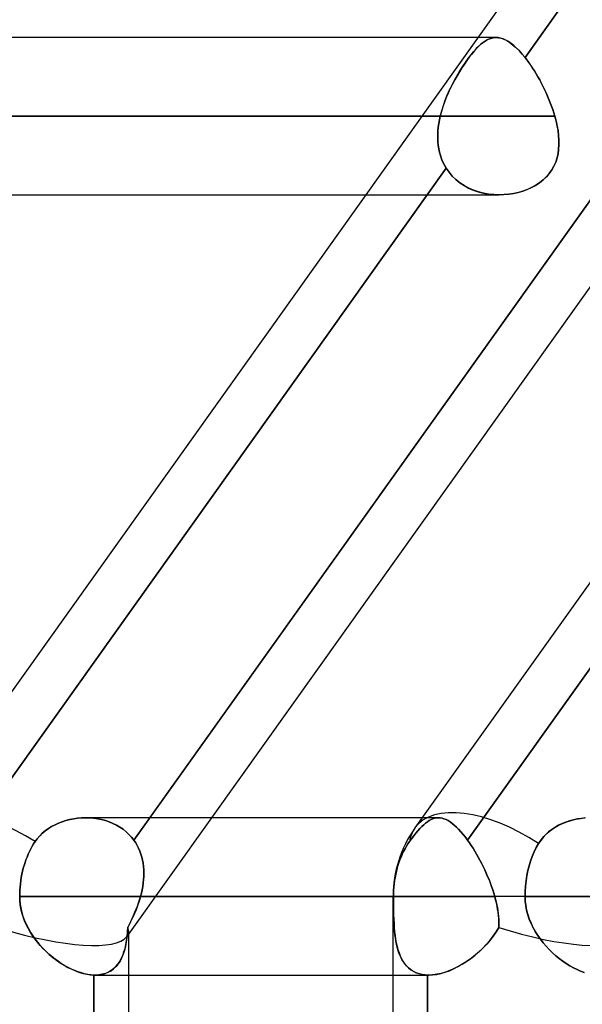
# Model space of a CAD drawing. Header units: millimetres. Extents: x -270 to 270, y -100 to 120.
# Tile 8 of 73: x -159.82 to -152.61, y 27.11 to 39.73. Entities that reach past the tile are written whole.
import ezdxf

# ---------------------------------------------------------------- set-up
doc = ezdxf.new("R2010")
doc.units = ezdxf.units.MM
doc.layers.add('MAIN-1', color=7, linetype='Continuous')
doc.layers.add('MAIN-2', color=7, linetype='Continuous')

msp = doc.modelspace()

# ---------------------------------------------------------------- linework, layer by layer
at = {"layer": 'MAIN-1'}
for p, q in [((-146.919, 49.366), (-161.167, 29.366)), ((-140.507, 49.366), (-154.755, 29.366)), ((-153.95, 39.496), (-211.575, 39.496)), ((-153.72, 39.496), (-153.72, 39.496)), ((-153.72, 39.496), (-153.72, 39.496)), ((-153.72, 39.496), (-153.72, 39.496)), ((-153.72, 39.496), (-153.719, 39.496)), ((-153.719, 39.496), (-153.719, 39.496)), ((-153.719, 39.496), (-153.719, 39.496)), ((-154.667, 38.489), (-212.583, 38.489)), ((-158.15, 29.496), (-152.241, 37.79)), ((-211.575, 37.481), (-155.385, 37.481)), ((-151.674, 37.481), (-157.363, 29.496)), ((-159.409, 29.385), (-159.365, 29.408)), ((-159.365, 29.408), (-159.319, 29.429)), ((-159.319, 29.429), (-159.273, 29.446)), ((-159.273, 29.446), (-159.225, 29.462)), ((-159.225, 29.462), (-159.176, 29.474)), ((-159.176, 29.474), (-159.126, 29.484)), ((-159.126, 29.484), (-159.076, 29.49)), ((-159.076, 29.49), (-159.026, 29.495)), ((-159.026, 29.495), (-158.975, 29.496)), ((-154.662, 29.496), (-158.972, 29.496)), ((-152.92, 29.398), (-152.866, 29.424)), ((-152.866, 29.424), (-152.811, 29.445)), ((-152.811, 29.445), (-152.754, 29.463)), ((-152.754, 29.463), (-152.696, 29.477)), ((-152.696, 29.477), (-152.636, 29.487)), ((-152.636, 29.487), (-152.577, 29.494)), ((-159.561, 29.265), (-159.527, 29.299)), ((-159.527, 29.299), (-159.49, 29.33)), ((-159.49, 29.33), (-159.451, 29.359)), ((-159.451, 29.359), (-159.409, 29.385)), ((-153.103, 29.258), (-153.063, 29.298)), ((-153.063, 29.298), (-153.019, 29.335)), ((-153.019, 29.335), (-152.971, 29.368)), ((-152.971, 29.368), (-152.92, 29.398)), ((-159.658, 29.131), (-159.64, 29.162)), ((-159.64, 29.162), (-159.621, 29.191)), ((-159.621, 29.191), (-159.593, 29.229)), ((-159.593, 29.229), (-159.561, 29.265)), ((-153.2, 29.115), (-153.171, 29.166)), ((-153.171, 29.166), (-153.14, 29.214)), ((-153.14, 29.214), (-153.103, 29.258)), ((-159.724, 28.994), (-159.709, 29.03)), ((-159.709, 29.03), (-159.693, 29.065)), ((-159.693, 29.065), (-159.676, 29.099)), ((-159.676, 29.099), (-159.658, 29.131)), ((-153.252, 29.001), (-153.227, 29.06)), ((-153.227, 29.06), (-153.2, 29.115)), ((-159.762, 28.885), (-159.75, 28.922)), ((-159.75, 28.922), (-159.738, 28.958)), ((-159.738, 28.958), (-159.724, 28.994)), ((-153.292, 28.882), (-153.274, 28.941)), ((-153.274, 28.941), (-153.252, 29.001)), ((-159.797, 28.733), (-159.79, 28.773)), ((-159.79, 28.773), (-159.781, 28.812)), ((-159.781, 28.812), (-159.772, 28.849)), ((-159.772, 28.849), (-159.762, 28.885)), ((-153.321, 28.757), (-153.307, 28.821)), ((-153.307, 28.821), (-153.292, 28.882)), ((-159.813, 28.609), (-159.809, 28.65)), ((-159.809, 28.65), (-159.804, 28.692)), ((-159.804, 28.692), (-159.797, 28.733)), ((-153.339, 28.622), (-153.331, 28.69)), ((-153.331, 28.69), (-153.321, 28.757)), ((-159.818, 28.489), (-159.817, 28.528)), ((-159.817, 28.528), (-159.816, 28.568)), ((-159.816, 28.568), (-159.813, 28.609)), ((-153.345, 28.489), (-153.343, 28.554)), ((-153.343, 28.554), (-153.339, 28.622)), ((-155.036, 28.489), (-159.818, 28.489)), ((-159.816, 28.435), (-159.818, 28.489)), ((-159.811, 28.382), (-159.816, 28.435)), ((-153.345, 28.489), (-155.036, 28.489)), ((-155.036, 28.489), (-155.036, 2.267)), ((153.345, 28.489), (-153.345, 28.489)), ((-153.342, 28.429), (-153.345, 28.489)), ((-153.336, 28.371), (-153.342, 28.429)), ((-159.802, 28.33), (-159.811, 28.382)), ((-159.789, 28.278), (-159.802, 28.33)), ((-159.773, 28.226), (-159.789, 28.278)), ((-153.325, 28.313), (-153.336, 28.371)), ((-153.31, 28.255), (-153.325, 28.313)), ((-159.755, 28.176), (-159.773, 28.226)), ((-159.733, 28.127), (-159.755, 28.176)), ((-153.291, 28.199), (-153.31, 28.255)), ((-153.268, 28.144), (-153.291, 28.199)), ((-153.242, 28.091), (-153.268, 28.144)), ((-159.709, 28.08), (-159.733, 28.127)), ((-159.683, 28.033), (-159.709, 28.08)), ((-159.654, 27.988), (-159.683, 28.033)), ((-153.214, 28.039), (-153.242, 28.091)), ((-153.182, 27.989), (-153.214, 28.039)), ((-159.623, 27.945), (-159.654, 27.988)), ((-159.59, 27.902), (-159.623, 27.945)), ((-159.556, 27.862), (-159.59, 27.902)), ((-153.148, 27.941), (-153.182, 27.989)), ((-153.112, 27.894), (-153.148, 27.941)), ((-153.074, 27.85), (-153.112, 27.894)), ((-159.52, 27.823), (-159.556, 27.862)), ((-159.483, 27.786), (-159.52, 27.823)), ((-159.444, 27.75), (-159.483, 27.786)), ((-153.034, 27.807), (-153.074, 27.85)), ((-152.993, 27.767), (-153.034, 27.807)), ((-152.95, 27.729), (-152.993, 27.767)), ((-159.405, 27.717), (-159.444, 27.75)), ((-159.364, 27.685), (-159.405, 27.717)), ((-159.323, 27.655), (-159.364, 27.685)), ((-159.282, 27.627), (-159.323, 27.655)), ((-152.906, 27.693), (-152.95, 27.729)), ((-152.861, 27.659), (-152.906, 27.693)), ((-152.816, 27.628), (-152.861, 27.659)), ((-159.239, 27.601), (-159.282, 27.627)), ((-159.197, 27.578), (-159.239, 27.601)), ((-159.154, 27.557), (-159.197, 27.578)), ((-159.112, 27.538), (-159.154, 27.557)), ((-159.069, 27.522), (-159.112, 27.538)), ((-159.027, 27.508), (-159.069, 27.522)), ((-152.77, 27.599), (-152.816, 27.628)), ((-152.724, 27.574), (-152.77, 27.599)), ((-152.678, 27.551), (-152.724, 27.574)), ((-152.632, 27.531), (-152.678, 27.551)), ((-152.587, 27.515), (-152.632, 27.531)), ((-158.986, 27.497), (-159.027, 27.508)), ((-158.945, 27.489), (-158.986, 27.497)), ((-158.906, 27.484), (-158.945, 27.489)), ((-158.867, 27.481), (-158.906, 27.484)), ((-158.865, 27.481), (-158.867, 27.481)), ((-158.867, 19.496), (-158.867, 27.481)), ((-158.863, 27.481), (-158.865, 27.481)), ((-158.86, 27.481), (-158.863, 27.481)), ((-158.858, 27.481), (-158.86, 27.481)), ((-158.855, 27.481), (-158.858, 27.481)), ((-158.853, 27.481), (-158.855, 27.481)), ((-158.853, 27.481), (-155.036, 27.481)), ((-158.425, 27.481), (-158.425, 19.496))]:
    msp.add_line(p, q, dxfattribs=at)
msp.add_arc((-153.524, 28.489), 1.511, 144.5337, 180, dxfattribs=at)
for centre, start_param, end_param in [((-159.936, 28.489), 1.670607, 3.141593), ((-153.524, 28.489), 1.640777, 3.141593), ((-153.524, 28.489), -3.141593, -3.138589)]:
    msp.add_ellipse(centre, major_axis=(1.231, -0.877), ratio=0.501864, start_param=start_param, end_param=end_param, dxfattribs=at)
at = {"layer": 'MAIN-2'}
for p, q in [((-147.229, 47.826), (-153.345, 39.241)), ((-153.345, 39.241), (-147.229, 47.826)), ((-153.971, 39.351), (-153.938, 39.385)), ((-153.94, 39.383), (-153.969, 39.354)), ((-153.716, 39.496), (-153.95, 39.496)), ((-153.911, 39.41), (-153.94, 39.383)), ((-153.938, 39.385), (-153.906, 39.414)), ((-153.883, 39.432), (-153.911, 39.41)), ((-153.906, 39.414), (-153.875, 39.439)), ((-153.856, 39.452), (-153.883, 39.432)), ((-153.875, 39.439), (-153.844, 39.459)), ((-153.828, 39.467), (-153.856, 39.452)), ((-153.844, 39.459), (-153.813, 39.475)), ((-153.801, 39.48), (-153.828, 39.467)), ((-153.813, 39.475), (-153.782, 39.486)), ((-153.774, 39.489), (-153.801, 39.48)), ((-153.782, 39.486), (-153.751, 39.493)), ((-153.747, 39.494), (-153.774, 39.489)), ((-153.751, 39.493), (-153.72, 39.496)), ((-153.719, 39.496), (-153.747, 39.494)), ((-153.719, 39.496), (-153.685, 39.494)), ((-153.688, 39.495), (-153.719, 39.496)), ((-153.657, 39.489), (-153.688, 39.495)), ((-153.685, 39.494), (-153.65, 39.487)), ((-153.624, 39.478), (-153.657, 39.489)), ((-153.65, 39.487), (-153.615, 39.474)), ((-153.592, 39.463), (-153.624, 39.478)), ((-153.615, 39.474), (-153.579, 39.457)), ((-153.558, 39.444), (-153.592, 39.463)), ((-153.579, 39.457), (-153.541, 39.434)), ((-153.524, 39.421), (-153.558, 39.444)), ((-153.541, 39.434), (-153.504, 39.405)), ((-153.489, 39.393), (-153.524, 39.421)), ((-153.504, 39.405), (-153.465, 39.372)), ((-153.454, 39.361), (-153.489, 39.393)), ((-153.465, 39.372), (-153.425, 39.333)), ((-154.059, 39.245), (-154.089, 39.203)), ((-154.073, 39.226), (-154.038, 39.272)), ((-154.028, 39.284), (-154.059, 39.245)), ((-154.038, 39.272), (-154.004, 39.313)), ((-153.998, 39.321), (-154.028, 39.284)), ((-154.004, 39.313), (-153.971, 39.351)), ((-153.969, 39.354), (-153.998, 39.321)), ((-153.417, 39.325), (-153.454, 39.361)), ((-153.425, 39.333), (-153.385, 39.289)), ((-153.381, 39.284), (-153.417, 39.325)), ((-153.385, 39.289), (-153.345, 39.241)), ((-153.345, 39.241), (-153.381, 39.284)), ((-154.179, 39.068), (-154.144, 39.123)), ((-154.121, 39.157), (-154.153, 39.109)), ((-154.144, 39.123), (-154.108, 39.176)), ((-154.089, 39.203), (-154.121, 39.157)), ((-154.108, 39.176), (-154.073, 39.226)), ((-153.345, 39.241), (-153.321, 39.209)), ((-153.321, 39.209), (-153.345, 39.241)), ((-153.321, 39.209), (-153.297, 39.176)), ((-153.296, 39.176), (-153.321, 39.209)), ((-153.297, 39.176), (-153.273, 39.142)), ((-153.272, 39.141), (-153.296, 39.176)), ((-153.273, 39.142), (-153.249, 39.106)), ((-153.248, 39.106), (-153.272, 39.141)), ((-154.247, 38.95), (-154.213, 39.01)), ((-154.215, 39.007), (-154.245, 38.953)), ((-154.184, 39.059), (-154.215, 39.007)), ((-154.213, 39.01), (-154.179, 39.068)), ((-154.153, 39.109), (-154.184, 39.059)), ((-153.249, 39.106), (-153.225, 39.07)), ((-153.225, 39.069), (-153.248, 39.106)), ((-153.225, 39.07), (-153.202, 39.032)), ((-153.202, 39.031), (-153.225, 39.069)), ((-153.202, 39.032), (-153.179, 38.993)), ((-153.179, 38.992), (-153.202, 39.031)), ((-153.179, 38.993), (-153.157, 38.954)), ((-154.311, 38.825), (-154.28, 38.888)), ((-154.274, 38.898), (-154.302, 38.842)), ((-154.28, 38.888), (-154.247, 38.95)), ((-154.245, 38.953), (-154.274, 38.898)), ((-153.157, 38.953), (-153.179, 38.992)), ((-153.157, 38.954), (-153.136, 38.913)), ((-153.135, 38.912), (-153.157, 38.953)), ((-153.136, 38.913), (-153.115, 38.872)), ((-153.114, 38.871), (-153.135, 38.912)), ((-153.115, 38.872), (-153.094, 38.831)), ((-153.094, 38.83), (-153.114, 38.871)), ((-154.367, 38.693), (-154.34, 38.76)), ((-154.329, 38.784), (-154.354, 38.726)), ((-154.34, 38.76), (-154.311, 38.825)), ((-154.302, 38.842), (-154.329, 38.784)), ((-153.094, 38.831), (-153.075, 38.789)), ((-153.074, 38.788), (-153.094, 38.83)), ((-153.075, 38.789), (-153.056, 38.746)), ((-153.056, 38.745), (-153.074, 38.788)), ((-153.056, 38.746), (-153.038, 38.704)), ((-153.038, 38.703), (-153.056, 38.745)), ((-154.412, 38.558), (-154.391, 38.626)), ((-154.376, 38.667), (-154.397, 38.608)), ((-154.391, 38.626), (-154.367, 38.693)), ((-154.354, 38.726), (-154.376, 38.667)), ((-153.038, 38.704), (-153.021, 38.661)), ((-153.021, 38.66), (-153.038, 38.703)), ((-153.021, 38.661), (-153.005, 38.618)), ((-153.005, 38.617), (-153.021, 38.66)), ((-153.005, 38.618), (-152.99, 38.575)), ((-152.99, 38.574), (-153.005, 38.617)), ((-212.583, 38.489), (-154.431, 38.489)), ((-152.963, 38.489), (-210.567, 38.489)), ((-210.567, 38.489), (-152.963, 38.489)), ((-154.431, 38.489), (-154.667, 38.489)), ((-154.431, 38.489), (-154.441, 38.442)), ((-154.441, 38.442), (-154.431, 38.489)), ((-154.431, 38.489), (-154.412, 38.558)), ((-154.415, 38.549), (-154.431, 38.489)), ((-154.397, 38.608), (-154.415, 38.549)), ((-152.99, 38.575), (-152.976, 38.532)), ((-152.976, 38.532), (-152.99, 38.574)), ((-152.976, 38.532), (-152.963, 38.489)), ((-152.963, 38.489), (-152.976, 38.532)), ((-152.947, 38.427), (-152.963, 38.489)), ((-152.963, 38.489), (-152.947, 38.425)), ((-154.449, 38.395), (-154.456, 38.347)), ((-154.456, 38.347), (-154.449, 38.394)), ((-154.441, 38.442), (-154.449, 38.395)), ((-154.449, 38.394), (-154.441, 38.442)), ((-152.933, 38.365), (-152.947, 38.427)), ((-152.947, 38.425), (-152.933, 38.362)), ((-152.922, 38.304), (-152.933, 38.365)), ((-152.933, 38.362), (-152.922, 38.3)), ((-154.46, 38.301), (-154.462, 38.254)), ((-154.462, 38.253), (-154.46, 38.3)), ((-154.462, 38.254), (-154.462, 38.207)), ((-154.462, 38.207), (-154.462, 38.253)), ((-154.456, 38.347), (-154.46, 38.301)), ((-154.46, 38.3), (-154.456, 38.347)), ((-152.915, 38.243), (-152.922, 38.304)), ((-152.922, 38.3), (-152.914, 38.239)), ((-152.911, 38.183), (-152.915, 38.243)), ((-152.914, 38.239), (-152.911, 38.179)), ((-154.462, 38.207), (-154.46, 38.161)), ((-154.46, 38.161), (-154.462, 38.207)), ((-154.46, 38.161), (-154.456, 38.116)), ((-154.456, 38.115), (-154.46, 38.161)), ((-154.456, 38.116), (-154.449, 38.071)), ((-154.449, 38.07), (-154.456, 38.115)), ((-152.914, 38.066), (-152.91, 38.124)), ((-152.91, 38.12), (-152.914, 38.063)), ((-152.91, 38.124), (-152.911, 38.183)), ((-152.911, 38.179), (-152.91, 38.12)), ((-154.449, 38.071), (-154.439, 38.027)), ((-154.439, 38.026), (-154.449, 38.07)), ((-154.439, 38.027), (-154.428, 37.984)), ((-154.427, 37.984), (-154.439, 38.026)), ((-154.428, 37.984), (-154.413, 37.942)), ((-154.413, 37.942), (-154.427, 37.984)), ((-152.934, 37.954), (-152.922, 38.01)), ((-152.922, 38.007), (-152.934, 37.953)), ((-152.922, 38.01), (-152.914, 38.066)), ((-152.914, 38.063), (-152.922, 38.007)), ((-154.413, 37.942), (-154.396, 37.901)), ((-154.396, 37.901), (-154.413, 37.942)), ((-154.396, 37.901), (-154.377, 37.862)), ((-154.377, 37.861), (-154.396, 37.901)), ((-154.377, 37.862), (-154.355, 37.823)), ((-154.355, 37.823), (-154.377, 37.861)), ((-152.974, 37.849), (-152.951, 37.901)), ((-152.952, 37.9), (-152.974, 37.849)), ((-152.934, 37.953), (-152.952, 37.9)), ((-152.951, 37.901), (-152.934, 37.954)), ((-154.355, 37.823), (-160.47, 29.239)), ((-160.47, 29.239), (-154.355, 37.823)), ((-152.241, 37.79), (-158.355, 29.209)), ((-154.355, 37.823), (-154.318, 37.77)), ((-154.318, 37.77), (-154.355, 37.823)), ((-154.318, 37.77), (-154.276, 37.721)), ((-154.276, 37.721), (-154.318, 37.77)), ((-147.967, 37.79), (-154.08, 29.209)), ((-154.08, 29.209), (-147.967, 37.79)), ((-153.072, 37.71), (-153.034, 37.753)), ((-153.034, 37.754), (-153.071, 37.711)), ((-153.001, 37.8), (-153.034, 37.754)), ((-153.034, 37.753), (-153.002, 37.799)), ((-153.002, 37.799), (-152.974, 37.849)), ((-152.974, 37.849), (-153.001, 37.8)), ((-154.276, 37.721), (-154.23, 37.676)), ((-154.23, 37.676), (-154.276, 37.721)), ((-154.23, 37.676), (-154.18, 37.636)), ((-154.179, 37.635), (-154.23, 37.676)), ((-154.18, 37.636), (-154.125, 37.6)), ((-154.124, 37.599), (-154.179, 37.635)), ((-153.209, 37.602), (-153.16, 37.634)), ((-153.158, 37.635), (-153.208, 37.603)), ((-153.16, 37.634), (-153.113, 37.671)), ((-153.112, 37.671), (-153.158, 37.635)), ((-153.113, 37.671), (-153.072, 37.71)), ((-153.071, 37.711), (-153.112, 37.671)), ((-155.385, 37.481), (-153.674, 37.481)), ((-154.125, 37.6), (-154.068, 37.568)), ((-154.066, 37.568), (-154.124, 37.599)), ((-154.068, 37.568), (-154.007, 37.542)), ((-154.005, 37.541), (-154.066, 37.568)), ((-154.007, 37.542), (-153.944, 37.52)), ((-153.942, 37.52), (-154.005, 37.541)), ((-153.944, 37.52), (-153.879, 37.503)), ((-153.877, 37.503), (-153.942, 37.52)), ((-153.879, 37.503), (-153.813, 37.491)), ((-153.811, 37.491), (-153.877, 37.503)), ((-153.813, 37.491), (-153.746, 37.484)), ((-153.744, 37.484), (-153.811, 37.491)), ((-153.746, 37.484), (-153.679, 37.481)), ((-153.677, 37.481), (-153.744, 37.484)), ((-153.679, 37.481), (-153.616, 37.483)), ((-153.614, 37.483), (-153.677, 37.481)), ((-153.616, 37.483), (-153.553, 37.489)), ((-153.551, 37.489), (-153.614, 37.483)), ((-153.553, 37.489), (-153.492, 37.498)), ((-153.49, 37.498), (-153.551, 37.489)), ((-153.492, 37.498), (-153.432, 37.511)), ((-153.43, 37.512), (-153.49, 37.498)), ((-153.432, 37.511), (-153.374, 37.528)), ((-153.372, 37.529), (-153.43, 37.512)), ((-153.374, 37.528), (-153.317, 37.549)), ((-153.315, 37.55), (-153.372, 37.529)), ((-153.317, 37.549), (-153.262, 37.573)), ((-153.26, 37.574), (-153.315, 37.55)), ((-153.262, 37.573), (-153.209, 37.602)), ((-153.208, 37.603), (-153.26, 37.574)), ((-159.365, 29.408), (-159.409, 29.385)), ((-159.319, 29.429), (-159.365, 29.408)), ((-159.273, 29.446), (-159.319, 29.429)), ((-159.225, 29.461), (-159.273, 29.446)), ((-159.176, 29.474), (-159.225, 29.461)), ((-159.126, 29.484), (-159.176, 29.474)), ((-159.076, 29.49), (-159.126, 29.484)), ((-159.026, 29.495), (-159.076, 29.49)), ((-158.975, 29.496), (-159.026, 29.495)), ((-158.923, 29.495), (-158.975, 29.496)), ((-158.975, 29.496), (-158.923, 29.495)), ((-158.871, 29.491), (-158.923, 29.495)), ((-158.923, 29.495), (-158.871, 29.491)), ((-158.819, 29.483), (-158.871, 29.491)), ((-158.871, 29.491), (-158.819, 29.483)), ((-158.768, 29.473), (-158.819, 29.483)), ((-158.819, 29.483), (-158.768, 29.473)), ((-158.719, 29.46), (-158.768, 29.473)), ((-158.768, 29.473), (-158.719, 29.46)), ((-158.67, 29.444), (-158.719, 29.46)), ((-158.719, 29.46), (-158.67, 29.444)), ((-158.624, 29.424), (-158.67, 29.444)), ((-158.67, 29.444), (-158.623, 29.424)), ((-158.578, 29.402), (-158.624, 29.424)), ((-158.623, 29.424), (-158.578, 29.402)), ((-157.363, 29.496), (-158.447, 27.974)), ((-158.355, 29.209), (-158.15, 29.496)), ((-154.668, 29.385), (-154.643, 29.408)), ((-154.643, 29.408), (-154.668, 29.385)), ((-154.456, 29.496), (-154.662, 29.496)), ((-154.643, 29.408), (-154.619, 29.429)), ((-154.619, 29.429), (-154.643, 29.408)), ((-154.619, 29.429), (-154.596, 29.446)), ((-154.596, 29.446), (-154.619, 29.429)), ((-154.596, 29.446), (-154.572, 29.462)), ((-154.572, 29.461), (-154.596, 29.446)), ((-154.572, 29.462), (-154.549, 29.474)), ((-154.549, 29.474), (-154.572, 29.461)), ((-154.549, 29.474), (-154.526, 29.484)), ((-154.526, 29.484), (-154.549, 29.474)), ((-154.526, 29.484), (-154.503, 29.49)), ((-154.503, 29.49), (-154.526, 29.484)), ((-154.503, 29.49), (-154.48, 29.495)), ((-154.48, 29.495), (-154.503, 29.49)), ((-154.48, 29.495), (-154.457, 29.496)), ((-154.457, 29.496), (-154.48, 29.495)), ((-154.457, 29.496), (-154.432, 29.495)), ((-154.432, 29.495), (-154.457, 29.496)), ((-154.432, 29.495), (-154.408, 29.491)), ((-154.408, 29.491), (-154.432, 29.495)), ((-154.408, 29.491), (-154.383, 29.483)), ((-154.383, 29.483), (-154.408, 29.491)), ((-154.383, 29.483), (-154.357, 29.473)), ((-154.357, 29.473), (-154.383, 29.483)), ((-154.357, 29.473), (-154.331, 29.46)), ((-154.331, 29.46), (-154.357, 29.473)), ((-154.331, 29.46), (-154.305, 29.444)), ((-154.305, 29.444), (-154.331, 29.46)), ((-154.305, 29.444), (-154.278, 29.424)), ((-154.278, 29.424), (-154.305, 29.444)), ((-154.278, 29.424), (-154.251, 29.402)), ((-154.251, 29.402), (-154.278, 29.424)), ((-152.87, 29.422), (-152.916, 29.4)), ((-152.822, 29.441), (-152.87, 29.422)), ((-152.773, 29.458), (-152.822, 29.441)), ((-152.723, 29.471), (-152.773, 29.458)), ((-152.672, 29.482), (-152.723, 29.471)), ((-152.621, 29.489), (-152.672, 29.482)), ((-152.569, 29.494), (-152.621, 29.489)), ((-159.528, 29.299), (-159.562, 29.265)), ((-159.491, 29.33), (-159.528, 29.299)), ((-159.451, 29.359), (-159.491, 29.33)), ((-159.409, 29.385), (-159.451, 29.359)), ((-158.535, 29.377), (-158.578, 29.402)), ((-158.578, 29.402), (-158.535, 29.377)), ((-158.493, 29.349), (-158.535, 29.377)), ((-158.535, 29.377), (-158.493, 29.349)), ((-158.454, 29.318), (-158.493, 29.349)), ((-158.493, 29.349), (-158.454, 29.318)), ((-158.418, 29.284), (-158.454, 29.318)), ((-158.454, 29.318), (-158.418, 29.284)), ((-158.385, 29.248), (-158.418, 29.284)), ((-158.418, 29.284), (-158.385, 29.247)), ((-154.744, 29.299), (-154.771, 29.265)), ((-154.77, 29.265), (-154.744, 29.299)), ((-154.744, 29.299), (-154.718, 29.33)), ((-154.718, 29.33), (-154.744, 29.299)), ((-154.718, 29.33), (-154.693, 29.359)), ((-154.693, 29.359), (-154.718, 29.33)), ((-154.693, 29.359), (-154.668, 29.385)), ((-154.668, 29.385), (-154.693, 29.359)), ((-154.251, 29.402), (-154.223, 29.377)), ((-154.223, 29.377), (-154.251, 29.402)), ((-154.223, 29.377), (-154.195, 29.349)), ((-154.195, 29.349), (-154.223, 29.377)), ((-154.195, 29.349), (-154.166, 29.318)), ((-154.166, 29.318), (-154.195, 29.349)), ((-154.166, 29.318), (-154.138, 29.284)), ((-154.138, 29.284), (-154.166, 29.318)), ((-154.138, 29.284), (-154.109, 29.247)), ((-154.109, 29.248), (-154.138, 29.284)), ((-153.08, 29.282), (-153.114, 29.246)), ((-153.043, 29.315), (-153.08, 29.282)), ((-153.003, 29.346), (-153.043, 29.315)), ((-152.961, 29.374), (-153.003, 29.346)), ((-152.916, 29.4), (-152.961, 29.374)), ((-159.64, 29.162), (-159.658, 29.131)), ((-159.621, 29.191), (-159.64, 29.162)), ((-159.593, 29.229), (-159.621, 29.191)), ((-159.562, 29.265), (-159.593, 29.229)), ((-158.355, 29.209), (-158.385, 29.248)), ((-158.385, 29.247), (-158.355, 29.209)), ((-158.332, 29.176), (-158.355, 29.209)), ((-158.355, 29.209), (-158.332, 29.176)), ((-158.312, 29.141), (-158.332, 29.176)), ((-158.332, 29.176), (-158.312, 29.142)), ((-154.864, 29.131), (-154.845, 29.162)), ((-154.845, 29.162), (-154.864, 29.131)), ((-154.845, 29.162), (-154.825, 29.191)), ((-154.825, 29.191), (-154.845, 29.162)), ((-154.825, 29.191), (-154.797, 29.229)), ((-154.798, 29.229), (-154.825, 29.191)), ((-154.771, 29.265), (-154.798, 29.229)), ((-154.797, 29.229), (-154.77, 29.265)), ((-154.08, 29.209), (-154.109, 29.248)), ((-154.109, 29.247), (-154.08, 29.209)), ((-154.08, 29.209), (-154.057, 29.176)), ((-154.057, 29.176), (-154.08, 29.209)), ((-154.057, 29.176), (-154.034, 29.142)), ((-154.034, 29.141), (-154.057, 29.176)), ((-153.171, 29.166), (-153.2, 29.115)), ((-153.144, 29.207), (-153.171, 29.166)), ((-153.114, 29.246), (-153.144, 29.207)), ((-159.709, 29.03), (-159.724, 28.994)), ((-159.693, 29.065), (-159.709, 29.03)), ((-159.676, 29.099), (-159.693, 29.065)), ((-159.658, 29.131), (-159.676, 29.099)), ((-158.312, 29.142), (-158.294, 29.106)), ((-158.294, 29.106), (-158.312, 29.141)), ((-158.278, 29.069), (-158.294, 29.106)), ((-158.294, 29.106), (-158.278, 29.069)), ((-158.265, 29.032), (-158.278, 29.069)), ((-158.278, 29.069), (-158.265, 29.032)), ((-158.253, 28.993), (-158.265, 29.032)), ((-158.265, 29.032), (-158.253, 28.993)), ((-154.933, 28.994), (-154.917, 29.03)), ((-154.917, 29.03), (-154.933, 28.994)), ((-154.917, 29.03), (-154.9, 29.065)), ((-154.9, 29.065), (-154.917, 29.03)), ((-154.9, 29.065), (-154.882, 29.099)), ((-154.882, 29.099), (-154.9, 29.065)), ((-154.882, 29.099), (-154.864, 29.131)), ((-154.864, 29.131), (-154.882, 29.099)), ((-154.034, 29.142), (-154.011, 29.106)), ((-154.011, 29.106), (-154.034, 29.141)), ((-154.011, 29.106), (-153.988, 29.069)), ((-153.988, 29.069), (-154.011, 29.106)), ((-153.988, 29.069), (-153.966, 29.032)), ((-153.966, 29.032), (-153.988, 29.069)), ((-153.966, 29.032), (-153.944, 28.993)), ((-153.944, 28.993), (-153.966, 29.032)), ((-153.227, 29.06), (-153.252, 29.001)), ((-153.2, 29.115), (-153.227, 29.06)), ((-159.75, 28.922), (-159.762, 28.885)), ((-159.738, 28.958), (-159.75, 28.922)), ((-159.724, 28.994), (-159.738, 28.958)), ((-158.244, 28.954), (-158.253, 28.993)), ((-158.253, 28.993), (-158.244, 28.954)), ((-158.237, 28.913), (-158.244, 28.954)), ((-158.244, 28.954), (-158.237, 28.913)), ((-158.231, 28.872), (-158.237, 28.913)), ((-158.237, 28.913), (-158.231, 28.872)), ((-154.972, 28.885), (-154.96, 28.922)), ((-154.96, 28.922), (-154.972, 28.885)), ((-154.96, 28.922), (-154.947, 28.958)), ((-154.947, 28.958), (-154.96, 28.922)), ((-154.947, 28.958), (-154.933, 28.994)), ((-154.933, 28.994), (-154.947, 28.958)), ((-153.944, 28.993), (-153.922, 28.954)), ((-153.923, 28.954), (-153.944, 28.993)), ((-153.902, 28.913), (-153.923, 28.954)), ((-153.922, 28.954), (-153.902, 28.913)), ((-153.902, 28.913), (-153.881, 28.872)), ((-153.881, 28.872), (-153.902, 28.913)), ((-153.274, 28.941), (-153.292, 28.882)), ((-153.252, 29.001), (-153.274, 28.941)), ((-159.79, 28.773), (-159.797, 28.733)), ((-159.781, 28.812), (-159.79, 28.773)), ((-159.772, 28.849), (-159.781, 28.812)), ((-159.762, 28.885), (-159.772, 28.849)), ((-158.228, 28.831), (-158.231, 28.872)), ((-158.231, 28.872), (-158.228, 28.831)), ((-158.227, 28.789), (-158.228, 28.831)), ((-158.228, 28.831), (-158.227, 28.789)), ((-158.228, 28.746), (-158.227, 28.789)), ((-158.227, 28.789), (-158.228, 28.746)), ((-155.009, 28.733), (-155.001, 28.773)), ((-155.001, 28.773), (-155.009, 28.733)), ((-155.001, 28.773), (-154.992, 28.812)), ((-154.992, 28.812), (-155.001, 28.773)), ((-154.992, 28.812), (-154.983, 28.849)), ((-154.983, 28.849), (-154.992, 28.812)), ((-154.983, 28.849), (-154.972, 28.885)), ((-154.972, 28.885), (-154.983, 28.849)), ((-153.881, 28.872), (-153.861, 28.831)), ((-153.861, 28.831), (-153.881, 28.872)), ((-153.861, 28.831), (-153.842, 28.789)), ((-153.842, 28.789), (-153.861, 28.831)), ((-153.842, 28.789), (-153.824, 28.746)), ((-153.824, 28.746), (-153.842, 28.789)), ((-153.307, 28.821), (-153.321, 28.757)), ((-153.292, 28.882), (-153.307, 28.821)), ((-159.809, 28.65), (-159.813, 28.609)), ((-159.804, 28.692), (-159.809, 28.65)), ((-159.797, 28.733), (-159.804, 28.692)), ((-158.242, 28.618), (-158.235, 28.661)), ((-158.235, 28.661), (-158.242, 28.618)), ((-158.235, 28.661), (-158.231, 28.704)), ((-158.231, 28.704), (-158.235, 28.661)), ((-158.231, 28.704), (-158.228, 28.746)), ((-158.228, 28.746), (-158.231, 28.704)), ((-155.026, 28.609), (-155.022, 28.65)), ((-155.022, 28.65), (-155.026, 28.609)), ((-155.022, 28.65), (-155.016, 28.692)), ((-155.016, 28.692), (-155.022, 28.65)), ((-155.016, 28.692), (-155.009, 28.733)), ((-155.009, 28.733), (-155.016, 28.692)), ((-153.824, 28.746), (-153.806, 28.704)), ((-153.806, 28.704), (-153.824, 28.746)), ((-153.806, 28.704), (-153.79, 28.661)), ((-153.789, 28.661), (-153.806, 28.704)), ((-153.79, 28.661), (-153.774, 28.618)), ((-153.774, 28.618), (-153.789, 28.661)), ((-153.331, 28.69), (-153.339, 28.622)), ((-153.321, 28.757), (-153.331, 28.69)), ((-159.817, 28.528), (-159.818, 28.489)), ((-159.816, 28.568), (-159.817, 28.528)), ((-159.813, 28.609), (-159.816, 28.568)), ((-158.27, 28.489), (-158.259, 28.532)), ((-158.259, 28.532), (-158.27, 28.489)), ((-158.259, 28.532), (-158.25, 28.575)), ((-158.25, 28.575), (-158.259, 28.532)), ((-158.25, 28.575), (-158.242, 28.618)), ((-158.242, 28.618), (-158.25, 28.575)), ((-155.031, 28.489), (-155.03, 28.528)), ((-155.03, 28.528), (-155.031, 28.489)), ((-155.03, 28.528), (-155.029, 28.568)), ((-155.029, 28.568), (-155.03, 28.528)), ((-155.029, 28.568), (-155.026, 28.609)), ((-155.026, 28.609), (-155.029, 28.568)), ((-153.774, 28.618), (-153.759, 28.575)), ((-153.759, 28.575), (-153.774, 28.618)), ((-153.759, 28.575), (-153.745, 28.532)), ((-153.745, 28.532), (-153.759, 28.575)), ((-153.745, 28.532), (-153.733, 28.489)), ((-153.733, 28.489), (-153.745, 28.532)), ((-153.343, 28.554), (-153.345, 28.489)), ((-153.339, 28.622), (-153.343, 28.554)), ((-159.818, 28.489), (-155.031, 28.489)), ((-159.818, 28.489), (-159.815, 28.427)), ((-159.815, 28.427), (-159.808, 28.366)), ((-158.309, 28.366), (-158.295, 28.406)), ((-158.292, 28.415), (-158.305, 28.379)), ((-158.295, 28.406), (-158.282, 28.447)), ((-158.281, 28.452), (-158.292, 28.415)), ((-158.282, 28.447), (-158.27, 28.489)), ((-158.27, 28.489), (-158.281, 28.452)), ((-153.733, 28.489), (-158.27, 28.489)), ((-158.27, 28.489), (-153.733, 28.489)), ((-153.345, 28.489), (-155.036, 28.489)), ((-155.031, 28.489), (-155.036, 28.489)), ((-155.031, 28.437), (-155.031, 28.489)), ((-155.031, 28.489), (-155.031, 28.429)), ((-155.03, 28.386), (-155.031, 28.437)), ((-155.031, 28.429), (-155.03, 28.371)), ((-153.722, 28.447), (-153.733, 28.489)), ((-153.733, 28.489), (-153.723, 28.452)), ((-153.723, 28.452), (-153.714, 28.415)), ((-153.712, 28.406), (-153.722, 28.447)), ((-153.714, 28.415), (-153.706, 28.379)), ((-153.703, 28.366), (-153.712, 28.406)), ((-153.345, 28.489), (153.345, 28.489)), ((-153.345, 28.489), (-153.342, 28.429)), ((-153.342, 28.429), (-153.336, 28.371)), ((-159.808, 28.366), (-159.796, 28.306)), ((-159.796, 28.306), (-159.78, 28.247)), ((-158.347, 28.269), (-158.363, 28.233)), ((-158.358, 28.246), (-158.341, 28.285)), ((-158.332, 28.306), (-158.347, 28.269)), ((-158.341, 28.285), (-158.325, 28.325)), ((-158.318, 28.342), (-158.332, 28.306)), ((-158.325, 28.325), (-158.309, 28.366)), ((-158.305, 28.379), (-158.318, 28.342)), ((-155.03, 28.335), (-155.03, 28.386)), ((-155.03, 28.371), (-155.029, 28.313)), ((-155.029, 28.284), (-155.03, 28.335)), ((-155.029, 28.313), (-155.028, 28.256)), ((-155.027, 28.235), (-155.029, 28.284)), ((-153.706, 28.379), (-153.699, 28.342)), ((-153.696, 28.325), (-153.703, 28.366)), ((-153.699, 28.342), (-153.692, 28.306)), ((-153.69, 28.285), (-153.696, 28.325)), ((-153.692, 28.306), (-153.688, 28.269)), ((-153.685, 28.246), (-153.69, 28.285)), ((-153.688, 28.269), (-153.684, 28.233)), ((-153.336, 28.371), (-153.325, 28.313)), ((-153.325, 28.313), (-153.31, 28.256)), ((-159.78, 28.247), (-159.76, 28.189)), ((-159.76, 28.189), (-159.735, 28.132)), ((-158.397, 28.162), (-158.415, 28.127)), ((-158.413, 28.13), (-158.394, 28.168)), ((-158.38, 28.198), (-158.397, 28.162)), ((-158.394, 28.168), (-158.376, 28.206)), ((-158.363, 28.233), (-158.38, 28.198)), ((-158.376, 28.206), (-158.358, 28.246)), ((-155.028, 28.256), (-155.026, 28.199)), ((-155.025, 28.186), (-155.027, 28.235)), ((-155.026, 28.199), (-155.023, 28.144)), ((-155.023, 28.138), (-155.025, 28.186)), ((-155.023, 28.144), (-155.019, 28.091)), ((-153.682, 28.206), (-153.685, 28.246)), ((-153.684, 28.233), (-153.681, 28.198)), ((-153.68, 28.168), (-153.682, 28.206)), ((-153.681, 28.198), (-153.68, 28.162)), ((-153.68, 28.13), (-153.68, 28.168)), ((-153.68, 28.162), (-153.68, 28.127)), ((-153.31, 28.256), (-153.291, 28.2)), ((-153.291, 28.2), (-153.268, 28.145)), ((-153.268, 28.145), (-153.243, 28.091)), ((-159.735, 28.132), (-159.707, 28.077)), ((-159.707, 28.077), (-159.676, 28.023)), ((-159.676, 28.023), (-159.642, 27.972)), ((-158.443, 27.977), (-158.437, 28.034)), ((-158.437, 28.036), (-158.442, 27.981)), ((-158.437, 28.034), (-158.433, 28.092)), ((-158.433, 28.092), (-158.437, 28.036)), ((-158.433, 28.092), (-158.413, 28.13)), ((-158.415, 28.127), (-158.433, 28.092)), ((-158.425, 28.044), (-158.425, 27.481)), ((-155.019, 28.092), (-155.023, 28.138)), ((-155.016, 28.047), (-155.019, 28.092)), ((-155.019, 28.091), (-155.015, 28.039)), ((-155.011, 28.003), (-155.016, 28.047)), ((-155.015, 28.039), (-155.009, 27.989)), ((-153.755, 27.977), (-153.716, 28.034)), ((-153.715, 28.036), (-153.753, 27.981)), ((-153.716, 28.034), (-153.681, 28.092)), ((-153.681, 28.092), (-153.715, 28.036)), ((-153.681, 28.092), (-153.68, 28.13)), ((-153.68, 28.127), (-153.681, 28.092)), ((-153.243, 28.091), (-153.214, 28.04)), ((-153.214, 28.04), (-153.182, 27.989)), ((-159.642, 27.972), (-159.606, 27.922)), ((-159.606, 27.922), (-159.567, 27.875)), ((-158.458, 27.872), (-158.45, 27.923)), ((-158.449, 27.928), (-158.457, 27.878)), ((-158.45, 27.923), (-158.443, 27.977)), ((-158.442, 27.981), (-158.449, 27.928)), ((-155.005, 27.96), (-155.011, 28.003)), ((-155.009, 27.989), (-155.002, 27.94)), ((-154.998, 27.919), (-155.005, 27.96)), ((-155.002, 27.94), (-154.994, 27.894)), ((-154.991, 27.879), (-154.998, 27.919)), ((-154.994, 27.894), (-154.984, 27.849)), ((-153.841, 27.872), (-153.797, 27.923)), ((-153.793, 27.928), (-153.836, 27.878)), ((-153.797, 27.923), (-153.755, 27.977)), ((-153.753, 27.981), (-153.793, 27.928)), ((-153.182, 27.989), (-153.148, 27.941)), ((-153.148, 27.941), (-153.112, 27.895)), ((-153.112, 27.895), (-153.074, 27.85)), ((-159.567, 27.875), (-159.526, 27.829)), ((-159.526, 27.829), (-159.483, 27.786)), ((-159.483, 27.786), (-159.439, 27.745)), ((-158.498, 27.733), (-158.482, 27.777)), ((-158.48, 27.784), (-158.495, 27.74)), ((-158.482, 27.777), (-158.469, 27.823)), ((-158.468, 27.83), (-158.48, 27.784)), ((-158.469, 27.823), (-158.458, 27.872)), ((-158.457, 27.878), (-158.468, 27.83)), ((-154.982, 27.84), (-154.991, 27.879)), ((-154.984, 27.849), (-154.973, 27.807)), ((-154.972, 27.804), (-154.982, 27.84)), ((-154.973, 27.807), (-154.959, 27.766)), ((-154.96, 27.768), (-154.972, 27.804)), ((-154.947, 27.735), (-154.96, 27.768)), ((-154.959, 27.766), (-154.944, 27.728)), ((-153.988, 27.733), (-153.937, 27.777)), ((-153.929, 27.784), (-153.98, 27.74)), ((-153.937, 27.777), (-153.888, 27.823)), ((-153.881, 27.83), (-153.929, 27.784)), ((-153.888, 27.823), (-153.841, 27.872)), ((-153.836, 27.878), (-153.881, 27.83)), ((-153.074, 27.85), (-153.034, 27.808)), ((-153.034, 27.808), (-152.993, 27.767)), ((-152.993, 27.767), (-152.95, 27.729)), ((-159.439, 27.745), (-159.393, 27.707)), ((-159.393, 27.707), (-159.346, 27.671)), ((-159.346, 27.671), (-159.298, 27.638)), ((-159.298, 27.638), (-159.249, 27.607)), ((-158.56, 27.62), (-158.536, 27.654)), ((-158.533, 27.66), (-158.556, 27.624)), ((-158.536, 27.654), (-158.516, 27.692)), ((-158.513, 27.698), (-158.533, 27.66)), ((-158.516, 27.692), (-158.498, 27.733)), ((-158.495, 27.74), (-158.513, 27.698)), ((-154.933, 27.703), (-154.947, 27.735)), ((-154.944, 27.728), (-154.927, 27.692)), ((-154.917, 27.673), (-154.933, 27.703)), ((-154.927, 27.692), (-154.908, 27.658)), ((-154.899, 27.645), (-154.917, 27.673)), ((-154.908, 27.658), (-154.887, 27.627)), ((-154.88, 27.619), (-154.899, 27.645)), ((-154.148, 27.62), (-154.094, 27.654)), ((-154.086, 27.66), (-154.141, 27.624)), ((-154.094, 27.654), (-154.04, 27.692)), ((-154.032, 27.698), (-154.086, 27.66)), ((-154.04, 27.692), (-153.988, 27.733)), ((-153.98, 27.74), (-154.032, 27.698)), ((-152.95, 27.729), (-152.906, 27.693)), ((-152.906, 27.693), (-152.862, 27.659)), ((-152.862, 27.659), (-152.816, 27.628)), ((-159.249, 27.607), (-159.2, 27.58)), ((-159.2, 27.58), (-159.151, 27.555)), ((-159.151, 27.555), (-159.102, 27.534)), ((-159.102, 27.534), (-159.053, 27.516)), ((-159.053, 27.516), (-159.005, 27.502)), ((-158.721, 27.502), (-158.683, 27.517)), ((-158.681, 27.519), (-158.719, 27.502)), ((-158.683, 27.517), (-158.648, 27.537)), ((-158.645, 27.539), (-158.681, 27.519)), ((-158.648, 27.537), (-158.615, 27.561)), ((-158.612, 27.564), (-158.645, 27.539)), ((-158.615, 27.561), (-158.586, 27.589)), ((-158.583, 27.592), (-158.612, 27.564)), ((-158.586, 27.589), (-158.56, 27.62)), ((-158.556, 27.624), (-158.583, 27.592)), ((-154.887, 27.627), (-154.863, 27.599)), ((-154.859, 27.594), (-154.88, 27.619)), ((-154.863, 27.599), (-154.837, 27.573)), ((-154.836, 27.572), (-154.859, 27.594)), ((-154.837, 27.573), (-154.809, 27.55)), ((-154.812, 27.552), (-154.836, 27.572)), ((-154.785, 27.535), (-154.812, 27.552)), ((-154.809, 27.55), (-154.779, 27.531)), ((-154.758, 27.52), (-154.785, 27.535)), ((-154.779, 27.531), (-154.746, 27.514)), ((-154.728, 27.507), (-154.758, 27.52)), ((-154.746, 27.514), (-154.711, 27.501)), ((-154.423, 27.502), (-154.369, 27.517)), ((-154.365, 27.519), (-154.421, 27.502)), ((-154.369, 27.517), (-154.314, 27.537)), ((-154.309, 27.539), (-154.365, 27.519)), ((-154.314, 27.537), (-154.259, 27.561)), ((-154.253, 27.564), (-154.309, 27.539)), ((-154.259, 27.561), (-154.204, 27.589)), ((-154.197, 27.592), (-154.253, 27.564)), ((-154.204, 27.589), (-154.148, 27.62)), ((-154.141, 27.624), (-154.197, 27.592)), ((-152.816, 27.628), (-152.77, 27.599)), ((-152.77, 27.599), (-152.724, 27.574)), ((-152.724, 27.574), (-152.678, 27.551)), ((-152.678, 27.551), (-152.632, 27.531)), ((-152.632, 27.531), (-152.587, 27.515)), ((-159.005, 27.502), (-158.958, 27.492)), ((-158.958, 27.492), (-158.912, 27.485)), ((-158.912, 27.485), (-158.867, 27.481)), ((-158.867, 27.481), (-158.867, 19.496)), ((-158.867, 27.481), (-158.865, 27.481)), ((-158.865, 27.481), (-158.863, 27.481)), ((-158.863, 27.481), (-158.86, 27.481)), ((-158.86, 27.481), (-158.858, 27.481)), ((-158.858, 27.481), (-158.855, 27.481)), ((-158.855, 27.481), (-158.853, 27.481)), ((-158.853, 27.481), (-158.807, 27.484)), ((-158.806, 27.484), (-158.853, 27.481)), ((-158.807, 27.484), (-158.763, 27.49)), ((-158.761, 27.491), (-158.806, 27.484)), ((-158.763, 27.49), (-158.721, 27.502)), ((-158.719, 27.502), (-158.761, 27.491)), ((-155.036, 27.481), (-154.578, 27.481)), ((-154.697, 27.497), (-154.728, 27.507)), ((-154.711, 27.501), (-154.673, 27.491)), ((-154.663, 27.489), (-154.697, 27.497)), ((-154.673, 27.491), (-154.634, 27.484)), ((-154.629, 27.484), (-154.663, 27.489)), ((-154.634, 27.484), (-154.593, 27.481)), ((-154.593, 27.481), (-154.629, 27.484)), ((-154.593, 27.481), (-154.593, 19.496)), ((-154.593, 27.481), (-154.591, 27.481)), ((-154.591, 27.481), (-154.593, 27.481)), ((-154.593, 19.496), (-154.593, 27.481)), ((-154.591, 27.481), (-154.588, 27.481)), ((-154.588, 27.481), (-154.591, 27.481)), ((-154.588, 27.481), (-154.586, 27.481)), ((-154.586, 27.481), (-154.588, 27.481)), ((-154.586, 27.481), (-154.583, 27.481)), ((-154.583, 27.481), (-154.586, 27.481)), ((-154.583, 27.481), (-154.581, 27.481)), ((-154.581, 27.481), (-154.583, 27.481)), ((-154.581, 27.481), (-154.578, 27.481)), ((-154.578, 27.481), (-154.581, 27.481)), ((-154.578, 27.481), (-154.529, 27.484)), ((-154.528, 27.484), (-154.578, 27.481)), ((-154.529, 27.484), (-154.477, 27.49)), ((-154.475, 27.491), (-154.528, 27.484)), ((-154.477, 27.49), (-154.423, 27.502)), ((-154.421, 27.502), (-154.475, 27.491))]:
    msp.add_line(p, q, dxfattribs=at)
for centre, major_axis, ratio, start_param, end_param in [((-159.936, 28.489), (1.231, -0.877), 0.501864, 1.670607, 3.141593), ((-153.524, 28.489), (1.231, -0.877), 0.501864, 1.640777, 3.141593), ((-153.524, 28.489), (1.231, -0.877), 0.501864, -3.138589, -2.898033), ((-153.524, 28.489), (1.231, -0.877), 0.501864, -3.138589, -2.898033), ((-159.936, 28.489), (1.506, -0.481), 0.269104, -1.554402, -0.085122), ((-159.936, 28.489), (1.506, -0.481), 0.269104, -1.554402, -0.085122), ((-159.936, 28.489), (1.506, -0.481), 0.269104, -0.085122, 0.088764), ((-159.936, 28.489), (1.506, -0.481), 0.269104, -0.085122, 0.088764), ((-159.936, 28.489), (1.506, -0.481), 0.269104, 0.088764, 0.1899), ((-159.936, 28.489), (1.506, -0.481), 0.269104, 0.088764, 0.1899), ((-153.524, 28.489), (1.506, -0.481), 0.269104, -1.589012, -0.084075), ((-153.524, 28.489), (1.506, -0.481), 0.269104, -1.589012, -0.084075)]:
    msp.add_ellipse(centre, major_axis=major_axis, ratio=ratio, start_param=start_param, end_param=end_param, dxfattribs=at)

doc.saveas('drawing.dxf')
